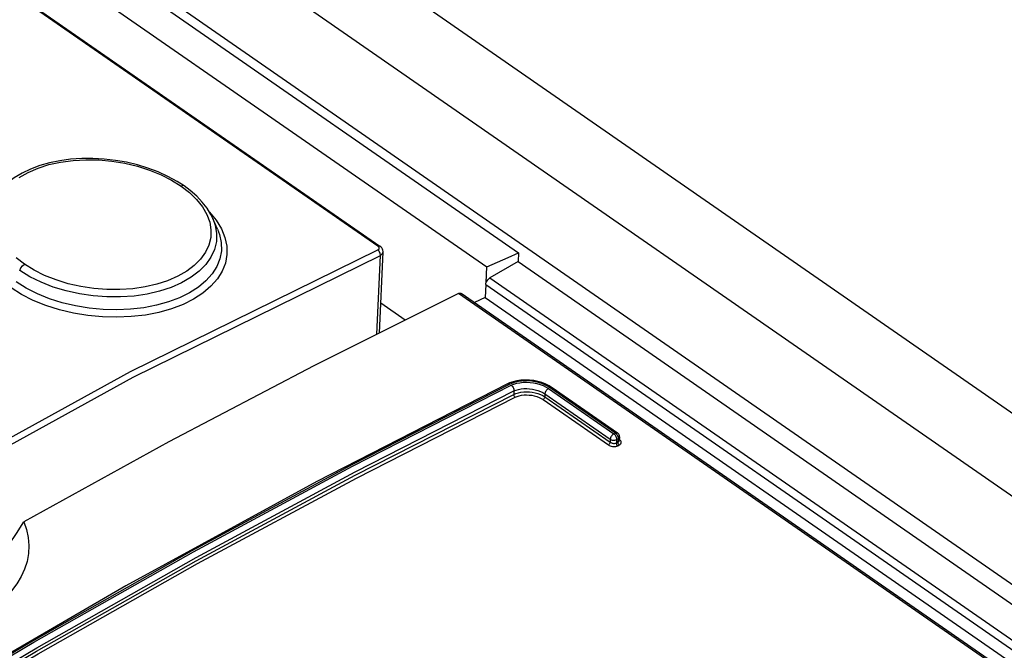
# Model space of a CAD drawing. Extents: x 0 to 594, y 0 to 420.
# Tile 43 of 58: x 515.69 to 520.16, y 131.32 to 134.18. Entities that reach past the tile are written whole.
import ezdxf

# ---------------------------------------------------------------- set-up
doc = ezdxf.new("R2010")
doc.units = 0
doc.header["$LTSCALE"] = 32.67
doc.layers.get('0').update_dxf_attribs({"linetype": 'CONTINUOUS'})
doc.layers.add('ROUNDS', color=7, linetype='CONTINUOUS')

msp = doc.modelspace()

# ---------------------------------------------------------------- linework, layer by layer
at = {"color": 7, "linetype": 'CONTINUOUS'}
for p, q in [((509.7867, 139.6095), (540.7216, 118.1576)), ((508.9183, 139.3854), (517.9532, 133.1201)), ((508.7745, 139.3217), (517.8095, 133.0564)), ((508.5443, 139.2386), (517.3241, 133.1503)), ((516.5865, 133.2282), (516.5653, 133.2766)), ((517.3217, 132.7563), (517.3382, 133.1242)), ((517.9532, 133.1201), (517.9514, 133.0804)), ((517.9514, 133.0804), (540.0404, 117.7628)), ((517.8018, 132.9182), (517.7525, 132.8944)), ((517.8018, 132.9182), (539.3146, 118.0001)), ((517.4383, 132.8144), (517.3277, 132.8911))]:
    msp.add_line(p, q, dxfattribs=at)
at = {"color": 9, "linetype": 'CONTINUOUS'}
for p, q in [((509.3563, 139.5318), (540.4261, 117.9863)), ((509.0172, 139.3662), (540.1114, 117.8039)), ((517.315, 133.1501), (508.5352, 139.2385)), ((516.5496, 133.3058), (516.5508, 133.3046)), ((516.5508, 133.3046), (516.5811, 133.2678)), ((516.5653, 133.2765), (516.5763, 133.2453)), ((517.3098, 132.7504), (517.3259, 133.1081)), ((517.3144, 133.1339), (517.3197, 133.1385))]:
    msp.add_line(p, q, dxfattribs=at)
at = {"color": 7, "linetype": 'CONTINUOUS'}
for points in [[(516.4351, 133.4237), (516.4028, 133.4445), (516.3614, 133.4671), (516.3172, 133.4872), (516.2709, 133.5046), (516.2228, 133.5192), (516.1733, 133.531), (516.123, 133.5398), (516.0721, 133.5457), (516.0209, 133.5486), (515.9701, 133.5483), (515.9201, 133.5448), (515.8714, 133.5383), (515.8246, 133.5287), (515.78, 133.516), (515.7382, 133.5004), (515.6995, 133.4819), (515.6642, 133.4608), (515.633, 133.4373), (515.6062, 133.4117), (515.584, 133.3844), (515.5694, 133.361)], [(516.4922, 133.3774), (516.4627, 133.4032), (516.4351, 133.4237)], [(516.5653, 133.2765), (516.5567, 133.2943), (516.5392, 133.3228), (516.5177, 133.3505), (516.4922, 133.3774)], [(517.3382, 133.1242), (517.3382, 133.1265), (517.3374, 133.1319), (517.3356, 133.1371), (517.3325, 133.1422), (517.3284, 133.1468), (517.3241, 133.1503)], [(517.8095, 133.0564), (517.9053, 133.099), (517.9532, 133.1201)], [(515.1124, 131.3681), (515.1255, 131.3718), (515.1694, 131.3882), (515.214, 131.4086), (515.259, 131.4328), (515.3042, 131.4608), (515.3493, 131.4925), (515.394, 131.5274), (515.4381, 131.5655), (515.4812, 131.6066), (515.523, 131.6502), (515.5635, 131.6964), (515.6026, 131.745), (515.6397, 131.7954), (515.6745, 131.8471), (515.7069, 131.9)], [(515.7069, 131.9), (515.7193, 131.8642), (515.727, 131.8281), (515.73, 131.7917), (515.7283, 131.7554), (515.722, 131.7197), (515.7111, 131.6848), (515.6958, 131.6509), (515.676, 131.618), (515.6521, 131.5865), (515.6241, 131.5564), (515.5922, 131.528), (515.5567, 131.5015), (515.5179, 131.477), (515.4759, 131.4546), (515.4308, 131.4345), (515.3831, 131.4168), (515.3331, 131.4016), (515.2808, 131.389), (515.2216, 131.3784)]]:
    msp.add_lwpolyline(points, dxfattribs=at)
at = {"color": 9, "linetype": 'CONTINUOUS'}
for points in [[(515.6863, 133.4617), (515.7268, 133.4849), (515.7722, 133.5046), (515.8215, 133.5203), (515.8747, 133.532), (515.9311, 133.5396), (515.9896, 133.5428), (516.0485, 133.5417), (516.1076, 133.5363), (516.1664, 133.5266), (516.2236, 133.5129), (516.2786, 133.4954), (516.3306, 133.4742), (516.3783, 133.45), (516.4211, 133.4233)], [(516.4211, 133.4233), (516.4592, 133.3939), (516.4917, 133.3624), (516.5182, 133.329), (516.5381, 133.2947), (516.5511, 133.2597), (516.5571, 133.2243), (516.5559, 133.1895), (516.5476, 133.1556), (516.532, 133.1226), (516.5096, 133.0914), (516.4813, 133.0631), (516.4467, 133.0371), (516.4059, 133.0137), (516.3604, 132.9939), (516.3112, 132.9779), (516.2583, 132.9658), (516.2018, 132.9575), (516.1434, 132.9535), (516.0846, 132.9538), (516.0254, 132.9584), (515.9665, 132.9673), (515.9091, 132.9802), (515.8541, 132.9971), (515.8019, 133.0178), (515.754, 133.0418), (515.7111, 133.0685)], [(516.4351, 133.4237), (516.4288, 133.4254), (516.4211, 133.4233)], [(516.5811, 133.2678), (516.6044, 133.2296), (516.6205, 133.1905), (516.6289, 133.1512), (516.6297, 133.1122), (516.6227, 133.0739), (516.608, 133.0369), (516.5859, 133.0015), (516.5565, 132.9682), (516.5204, 132.9377), (516.4781, 132.9104), (516.4305, 132.8865), (516.3777, 132.8663), (516.3202, 132.8501), (516.2591, 132.8381), (516.1955, 132.8306), (516.1304, 132.8277), (516.0645, 132.8293), (515.9984, 132.8356), (515.9329, 132.8464), (515.8691, 132.8616), (515.808, 132.8811), (515.7505, 132.9044), (515.6975, 132.9312), (515.6497, 132.9611)], [(516.5763, 133.2453), (516.5826, 133.2079), (516.5814, 133.171), (516.5726, 133.135), (516.5564, 133.1003), (516.533, 133.0674), (516.503, 133.0369), (516.4664, 133.0092), (516.4238, 132.9846), (516.3759, 132.9634), (516.3236, 132.9461), (516.2675, 132.933), (516.2084, 132.9242), (516.147, 132.9198), (516.0845, 132.9199), (516.0219, 132.9246), (515.9601, 132.9337), (515.8996, 132.9472), (515.8412, 132.9649), (515.7861, 132.9866), (515.7351, 133.0119), (515.6888, 133.0407)], [(516.5865, 133.2281), (516.5957, 133.2037), (516.6036, 133.1665), (516.6041, 133.1295), (516.5973, 133.0932), (516.5832, 133.0582), (516.562, 133.0248), (516.5342, 132.9935), (516.4999, 132.9648), (516.4597, 132.9391), (516.4141, 132.9166), (516.3639, 132.8976), (516.3095, 132.8824), (516.2518, 132.8712), (516.1917, 132.8643), (516.1298, 132.8615), (516.067, 132.8632), (516.0042, 132.8692), (515.9423, 132.8794), (515.882, 132.8937), (515.8242, 132.9121), (515.7695, 132.9342), (515.7185, 132.9598), (515.672, 132.9888)], [(517.315, 133.1501), (517.3215, 133.1513), (517.3241, 133.1503)], [(517.3197, 133.1385), (517.32, 133.1444), (517.315, 133.1501)], [(512.7979, 130.5166), (513.9298, 131.271), (515.0622, 131.9601), (516.1916, 132.5817), (517.3144, 133.1339)], [(512.8126, 130.4926), (513.9437, 131.2465), (515.0753, 131.9351), (516.2039, 132.5563), (517.3259, 133.1081)], [(515.7111, 133.0685), (515.6729, 133.0981)], [(517.3259, 133.1081), (517.3251, 133.1177), (517.3209, 133.1271), (517.3144, 133.1339)], [(517.3259, 133.1081), (517.3348, 133.1153), (517.3382, 133.1242)], [(515.6888, 133.0407), (515.6939, 133.0517), (515.7018, 133.0616), (515.7111, 133.0685)]]:
    msp.add_lwpolyline(points, dxfattribs=at)
at = {"layer": 'ROUNDS', "color": 7, "linetype": 'CONTINUOUS'}
for p, q in [((517.8063, 132.985), (517.8095, 133.0564)), ((517.9514, 133.0804), (517.8233, 133.0061)), ((517.8044, 132.9764), (517.8018, 132.9182)), ((539.1161, 118.0797), (517.6926, 132.9359)), ((517.9116, 132.5297), (517.9025, 132.5256)), ((517.9281, 132.5355), (517.9116, 132.5297)), ((518.1061, 132.5082), (518.0928, 132.5165)), ((518.4026, 132.3026), (518.1061, 132.5082)), ((518.4112, 132.2853), (518.4104, 132.2684))]:
    msp.add_line(p, q, dxfattribs=at)
at = {"layer": 'ROUNDS', "color": 9, "linetype": 'CONTINUOUS'}
for p, q in [((517.8044, 132.9764), (539.365, 118.0251)), ((517.8233, 133.0061), (539.9237, 117.6806)), ((539.0924, 118.0876), (517.6808, 132.9355)), ((517.932, 132.4934), (517.9313, 132.4779)), ((518.073, 132.4799), (518.0724, 132.4663)), ((518.073, 132.4799), (518.3696, 132.2742)), ((518.0893, 132.5043), (518.3859, 132.2987)), ((518.3931, 132.3022), (518.0966, 132.5079)), ((518.0642, 132.4541), (518.3608, 132.2484)), ((518.0724, 132.4663), (518.3689, 132.2607)), ((518.3859, 132.2987), (518.3931, 132.3022)), ((518.3696, 132.2742), (518.3689, 132.2607)), ((518.3978, 132.273), (518.3971, 132.2575)), ((518.3971, 132.2575), (518.4043, 132.2611)), ((518.3978, 132.273), (518.405, 132.2766)), ((518.4031, 132.2447), (518.4103, 132.2483)), ((518.405, 132.2766), (518.4043, 132.2611)), ((518.4144, 132.2706), (518.4112, 132.2732))]:
    msp.add_line(p, q, dxfattribs=at)
at = {"layer": 'ROUNDS', "color": 7, "linetype": 'CONTINUOUS'}
for points in [[(517.8044, 132.9764), (517.8047, 132.9791), (517.8053, 132.982), (517.8063, 132.985)], [(517.8063, 132.985), (517.8081, 132.9893), (517.8105, 132.9934), (517.8133, 132.9973), (517.8165, 133.0008), (517.8199, 133.0038), (517.8233, 133.0061)], [(517.6808, 132.9355), (517.0246, 132.608), (516.3664, 132.2627), (515.7069, 131.9)], [(517.6808, 132.9355), (517.6841, 132.9367), (517.6872, 132.9373), (517.6899, 132.9371), (517.6923, 132.9361), (517.6926, 132.9359)], [(517.9025, 132.5256), (517.0376, 132.0822), (516.1701, 131.6084), (515.3008, 131.1046), (514.4307, 130.5715)], [(518.0928, 132.5165), (518.0766, 132.5245), (518.0592, 132.5312), (518.0409, 132.5364), (518.0219, 132.5402), (518.0027, 132.5424), (517.9833, 132.5431), (517.9642, 132.5421), (517.9457, 132.5396), (517.9281, 132.5355)], [(518.4112, 132.2853), (518.4109, 132.2895), (518.4098, 132.2937), (518.4077, 132.2975), (518.4048, 132.3009), (518.4026, 132.3026)]]:
    msp.add_lwpolyline(points, dxfattribs=at)
at = {"layer": 'ROUNDS', "color": 9, "linetype": 'CONTINUOUS'}
for points in [[(517.9132, 132.5238), (517.193, 132.1565), (516.4705, 131.7679), (515.7464, 131.3583), (515.0213, 130.9281), (514.296, 130.4777), (513.5712, 130.0075)], [(513.5781, 130.0027), (514.3029, 130.4729), (515.0282, 130.9233), (515.7533, 131.3535), (516.4774, 131.7632), (517.1999, 132.1518), (517.9201, 132.519)], [(517.9132, 132.5238), (517.9101, 132.5255), (517.907, 132.5263), (517.9042, 132.5262), (517.9025, 132.5256)], [(518.0966, 132.5079), (518.0851, 132.515), (518.0724, 132.5214), (518.0588, 132.5269), (518.0443, 132.5315), (518.0291, 132.535), (518.0136, 132.5375), (517.998, 132.5389), (517.9824, 132.5391), (517.9671, 132.5382), (517.9523, 132.5362), (517.9383, 132.5331), (517.9251, 132.5289), (517.9132, 132.5238)], [(517.9201, 132.519), (517.932, 132.5241), (517.9452, 132.5281), (517.9595, 132.531), (517.9745, 132.5327), (517.9899, 132.5332), (518.0056, 132.5324), (518.0212, 132.5304), (518.0365, 132.5273), (518.0512, 132.523), (518.0651, 132.5177), (518.0779, 132.5114), (518.0893, 132.5043)], [(517.9201, 132.519), (517.9231, 132.5164), (517.9259, 132.5132), (517.9283, 132.5095), (517.9302, 132.5055), (517.9315, 132.5013), (517.9321, 132.4972), (517.932, 132.4934)], [(513.5917, 129.963), (514.3163, 130.433), (515.0412, 130.8832), (515.7657, 131.3131), (516.4892, 131.7224), (517.2113, 132.1107), (517.9313, 132.4779)], [(513.5924, 129.9785), (514.3168, 130.4484), (515.0417, 130.8985), (515.7664, 131.3285), (516.4901, 131.7379), (517.2122, 132.1263), (517.932, 132.4934)], [(517.9313, 132.4779), (517.9413, 132.4822), (517.9523, 132.4856), (517.9642, 132.4881), (517.9767, 132.4896), (517.9895, 132.4901), (518.0026, 132.4895), (518.0156, 132.4879), (518.0283, 132.4854), (518.0406, 132.4818), (518.0521, 132.4774), (518.0628, 132.4722), (518.0724, 132.4663)], [(517.9373, 132.4651), (517.9356, 132.4666), (517.934, 132.4685), (517.9327, 132.4708), (517.9318, 132.4732), (517.9313, 132.4756), (517.9313, 132.4779)], [(517.932, 132.4934), (517.942, 132.4974), (517.953, 132.5006), (517.9649, 132.5029), (517.9773, 132.5042), (517.9902, 132.5044), (518.0032, 132.5037), (518.0162, 132.5019), (518.0289, 132.4992), (518.0412, 132.4955), (518.0528, 132.491), (518.0635, 132.4858), (518.073, 132.4799)], [(517.9373, 132.4651), (517.9463, 132.4689), (517.9562, 132.4719), (517.9669, 132.4741), (517.9781, 132.4754), (517.9897, 132.4757), (518.0014, 132.4751), (518.0131, 132.4737), (518.0246, 132.4713), (518.0356, 132.4681), (518.046, 132.4641), (518.0556, 132.4594), (518.0642, 132.4541)], [(518.0893, 132.5043), (518.0864, 132.5025), (518.0834, 132.5001), (518.0806, 132.4972), (518.0782, 132.4939), (518.0761, 132.4904), (518.0745, 132.4868), (518.0734, 132.4832), (518.073, 132.4799)], [(518.0966, 132.5079), (518.0995, 132.509), (518.1023, 132.5094), (518.1047, 132.5089), (518.1061, 132.5082)], [(513.5988, 129.9508), (514.3232, 130.4208), (515.0479, 130.8708), (515.7722, 131.3006), (516.4956, 131.7098), (517.2175, 132.098), (517.9373, 132.4651)], [(518.0642, 132.4541), (518.0662, 132.4553), (518.0681, 132.4571), (518.0698, 132.4593), (518.0711, 132.4616), (518.072, 132.4641), (518.0724, 132.4663)], [(518.3859, 132.2987), (518.3829, 132.2969), (518.38, 132.2945), (518.3772, 132.2916), (518.3747, 132.2883), (518.3726, 132.2847), (518.371, 132.2811), (518.37, 132.2776), (518.3696, 132.2742)], [(518.3859, 132.2987), (518.3886, 132.2965), (518.3911, 132.2938), (518.3933, 132.2906), (518.3951, 132.2872), (518.3965, 132.2836), (518.3975, 132.2799), (518.3979, 132.2763), (518.3978, 132.273)], [(518.3931, 132.3022), (518.3961, 132.3034), (518.3989, 132.3037), (518.4013, 132.3033), (518.4026, 132.3026)], [(518.3931, 132.3022), (518.3958, 132.3001), (518.3983, 132.2973), (518.4005, 132.2942), (518.4023, 132.2907), (518.4038, 132.2871), (518.4047, 132.2834), (518.4051, 132.2799), (518.405, 132.2766)], [(518.3608, 132.2484), (518.3628, 132.2497), (518.3647, 132.2515), (518.3664, 132.2536), (518.3677, 132.256), (518.3686, 132.2584), (518.3689, 132.2607)], [(518.3608, 132.2484), (518.3647, 132.2461), (518.3691, 132.2442), (518.374, 132.2427), (518.3791, 132.2417), (518.3843, 132.2412), (518.3895, 132.2413), (518.3944, 132.2419), (518.399, 132.2431), (518.4031, 132.2447)], [(518.3689, 132.2607), (518.3716, 132.2591), (518.3745, 132.2578), (518.3778, 132.2567), (518.3812, 132.256), (518.3846, 132.2556), (518.3881, 132.2556), (518.3914, 132.2559), (518.3944, 132.2566), (518.3971, 132.2575)], [(518.3696, 132.2742), (518.3712, 132.2732), (518.3733, 132.2722), (518.3758, 132.2712), (518.3788, 132.2705), (518.3824, 132.27), (518.3863, 132.2699), (518.3904, 132.2704), (518.3943, 132.2714), (518.3978, 132.273)], [(518.4031, 132.2447), (518.4013, 132.2462), (518.3997, 132.2482), (518.3985, 132.2505), (518.3976, 132.2529), (518.3971, 132.2553), (518.3971, 132.2575)], [(518.4043, 132.2611), (518.4066, 132.2624), (518.4084, 132.2639), (518.4097, 132.2656), (518.4103, 132.2675), (518.4104, 132.2684)], [(518.4103, 132.2483), (518.4085, 132.2498), (518.407, 132.2517), (518.4057, 132.254), (518.4048, 132.2564), (518.4043, 132.2589), (518.4043, 132.2611)], [(518.405, 132.2766), (518.4066, 132.2776), (518.4081, 132.2789), (518.4095, 132.2805), (518.4105, 132.2823), (518.4111, 132.2846), (518.4112, 132.2852)], [(518.4103, 132.2483), (518.4137, 132.2503), (518.4164, 132.2528), (518.4183, 132.2555), (518.4193, 132.2585), (518.4194, 132.2616), (518.4186, 132.2647), (518.417, 132.2677), (518.4144, 132.2706)]]:
    msp.add_lwpolyline(points, dxfattribs=at)

doc.saveas('drawing.dxf')
